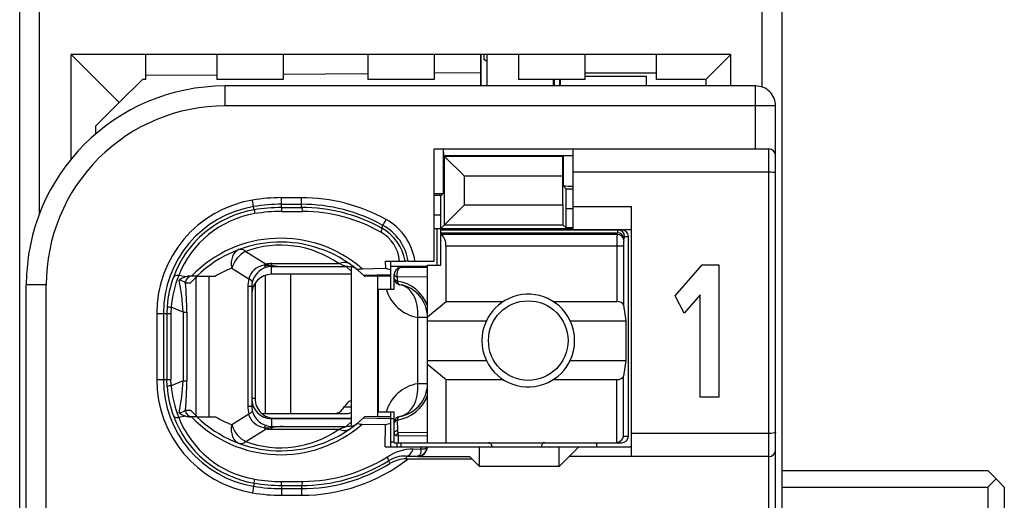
# Model space of a CAD drawing. Extents: x 0 to 183, y 0 to 174.
# Tile 6 of 31: x 1 to 15, y 45 to 52. Entities that reach past the tile are written whole.
import ezdxf

# ---------------------------------------------------------------- set-up
doc = ezdxf.new("R2010")
doc.units = 0
doc.header["$LTSCALE"] = 11.336579
doc.header["$MEASUREMENT"] = 0
doc.layers.get('0').update_dxf_attribs({"linetype": 'CONTINUOUS'})

msp = doc.modelspace()

# ---------------------------------------------------------------- linework, layer by layer
at = {"color": 7, "linetype": 'CONTINUOUS'}
for p, q in [((0.5023, 18.2086), (0.5023, 138.6073)), ((12.0023, 18.2086), (12.0023, 137.8418)), ((0.8023, 49.1359), (0.8023, 54.9815)), ((11.7023, 51.0417), (11.7023, 53.0757)), ((1.2774, 49.9545), (1.2774, 51.5337)), ((2.0023, 50.8088), (1.2774, 51.5337)), ((11.2272, 51.5337), (1.2774, 51.5337)), ((2.4022, 51.5337), (2.4022, 51.1588)), ((3.4775, 51.5337), (3.4775, 51.1588)), ((4.4772, 51.5337), (4.4772, 51.1588)), ((5.7522, 51.5337), (5.7522, 51.1588)), ((6.7524, 51.5337), (6.7524, 51.1588)), ((7.4524, 51.5337), (7.4524, 51.0589)), ((7.46, 51.0589), (7.46, 51.5337)), ((7.5024, 51.5337), (7.5024, 51.4572)), ((7.5523, 51.0589), (7.5523, 51.5337)), ((8.0274, 51.5337), (8.0274, 51.1588)), ((9.0271, 51.5337), (9.0271, 51.1588)), ((10.1024, 51.5337), (10.1024, 51.1588)), ((10.8524, 51.1588), (11.2272, 51.5337)), ((11.2272, 51.0589), (11.2272, 51.5337)), ((7.5523, 51.4283), (7.5024, 51.4572)), ((5.7522, 51.2436), (4.4772, 51.2326)), ((7.4524, 51.2587), (6.7524, 51.2526)), ((9.0271, 51.2587), (10.1024, 51.2587)), ((2.0023, 50.8088), (2.3523, 51.1588)), ((2.4022, 51.1588), (2.3523, 51.1588)), ((3.4775, 51.2243), (2.4022, 51.2146)), ((4.4772, 51.1588), (3.4775, 51.1588)), ((6.7524, 51.1588), (5.7522, 51.1588)), ((9.0271, 51.1588), (8.0274, 51.1588)), ((8.5524, 51.0589), (8.5524, 51.1588)), ((8.5624, 51.1588), (8.5624, 51.0589)), ((8.6448, 51.1588), (8.6448, 51.0589)), ((8.6523, 51.1588), (8.6523, 51.0589)), ((9.0271, 51.2085), (9.9522, 51.2085)), ((9.9522, 51.2085), (9.9522, 51.0589)), ((10.8524, 51.1588), (10.1024, 51.1588)), ((10.8524, 51.1588), (10.8524, 51.0589)), ((3.6022, 50.7585), (3.6022, 51.0589)), ((11.6023, 51.0589), (3.6022, 51.0589)), ((11.6023, 50.1088), (11.6023, 51.0589)), ((1.6523, 50.4588), (2.0023, 50.8088)), ((11.9024, 50.7585), (3.6022, 50.7585)), ((11.9024, 28.559), (11.9024, 50.7585)), ((1.6523, 50.3382), (1.6523, 50.4588)), ((6.7524, 48.4186), (6.7524, 50.1088)), ((6.7524, 50.1088), (11.8022, 50.1088)), ((6.8888, 50.1088), (6.8888, 49.4384)), ((6.8981, 50.0089), (6.8933, 50.1088)), ((8.8521, 48.894), (8.8521, 50.1088)), ((11.8022, 29.3438), (11.8022, 50.1088)), ((6.8981, 50.0089), (6.9095, 49.9972)), ((6.8981, 50.0089), (8.8521, 50.0089)), ((6.9095, 49.9972), (7.2099, 49.6967)), ((6.9095, 48.9657), (6.9095, 49.9972)), ((8.695, 49.9972), (6.9095, 49.9972)), ((8.6947, 49.6967), (8.695, 49.9972)), ((8.6989, 50.0013), (8.695, 49.9972)), ((8.6989, 50.0013), (8.6989, 49.5541)), ((11.8022, 49.7588), (8.8521, 49.7588)), ((7.2099, 49.2661), (7.2099, 49.6967)), ((8.6947, 49.6967), (7.2099, 49.6967)), ((8.6947, 49.2661), (8.6947, 49.6967)), ((8.7426, 49.51), (8.6989, 49.5541)), ((8.744, 49.2103), (8.7426, 49.51)), ((8.7426, 49.51), (8.8521, 49.51)), ((4.03, 49.2392), (4.0135, 49.3378)), ((4.4524, 49.2255), (4.4524, 49.3743)), ((4.4524, 49.3743), (4.7521, 49.3743)), ((4.7521, 49.2261), (4.7521, 49.3743)), ((6.8588, 49.4087), (6.7524, 49.4087)), ((6.8523, 49.109), (6.8536, 49.4087)), ((6.8588, 49.4087), (6.8888, 49.4384)), ((4.0383, 49.191), (4.03, 49.2392)), ((4.0383, 49.1903), (4.0473, 49.1332)), ((4.4524, 49.2744), (4.7521, 49.2744)), ((4.4524, 49.2255), (4.7521, 49.2261)), ((4.4524, 49.2248), (4.4531, 49.1669)), ((4.4531, 49.1669), (4.7728, 49.1662)), ((6.8523, 48.9085), (7.2099, 49.2661)), ((7.2099, 49.2661), (8.6947, 49.2661)), ((8.6947, 49.2661), (8.695, 48.9657)), ((8.744, 48.9168), (8.744, 49.2103)), ((8.744, 49.2103), (8.8521, 49.2103)), ((8.8521, 49.2434), (9.7272, 49.2434)), ((9.7272, 45.4689), (9.7272, 49.2434)), ((5.9813, 48.9561), (6.0299, 49.0435)), ((6.8523, 49.109), (6.7524, 49.109)), ((6.8523, 48.3587), (6.8523, 49.109)), ((5.9596, 48.9168), (5.9813, 48.9561)), ((6.7524, 48.9085), (8.8521, 48.9085)), ((6.7971, 48.3587), (6.7971, 48.9085)), ((6.8523, 48.8885), (9.5822, 48.8885)), ((6.9095, 48.9657), (8.695, 48.9657)), ((8.744, 48.9168), (8.695, 48.9657)), ((8.8521, 48.9168), (8.744, 48.9168)), ((8.8521, 48.894), (9.7272, 48.894)), ((6.8523, 48.8444), (9.5164, 48.8444)), ((6.8623, 48.8224), (6.8523, 48.8306)), ((6.8623, 48.8224), (9.5129, 48.8224)), ((9.5129, 48.8224), (9.5164, 48.8444)), ((9.6125, 48.7356), (9.6159, 48.7576)), ((9.6259, 48.7886), (9.6824, 48.7886)), ((9.6824, 45.779), (9.6824, 48.7886)), ((3.9122, 48.5633), (4.2178, 48.3725)), ((6.9322, 47.8074), (6.9322, 48.6487)), ((6.9322, 48.6487), (9.608, 48.6487)), ((9.5084, 48.6487), (9.5084, 47.8074)), ((9.608, 48.6487), (9.608, 47.7544)), ((6.0161, 48.4186), (6.0172, 48.3091)), ((6.0161, 48.4186), (6.3141, 48.4186)), ((6.1023, 47.9935), (6.1023, 48.4186)), ((6.3148, 48.4186), (6.3159, 48.4186)), ((6.362, 48.4186), (6.3162, 48.4186)), ((6.3624, 48.4186), (6.7524, 48.4186)), ((3.7, 48.3091), (3.9573, 48.1478)), ((4.0376, 48.2863), (4.009, 48.2574)), ((4.0707, 48.3118), (4.0376, 48.2863)), ((4.1072, 48.3318), (4.0707, 48.3118)), ((4.1461, 48.3463), (4.1072, 48.3318)), ((4.1871, 48.3566), (4.1461, 48.3463)), ((4.1871, 48.3566), (4.2933, 48.3518)), ((4.2933, 48.3518), (4.3022, 48.3552)), ((4.2933, 48.3518), (4.2933, 48.3359)), ((4.3074, 48.3497), (4.2933, 48.3518)), ((4.3022, 48.3359), (4.2933, 48.3359)), ((4.3022, 48.3552), (4.3022, 48.3793)), ((4.3022, 48.3793), (5.3144, 48.3793)), ((4.3022, 48.2188), (4.3022, 48.3359)), ((4.3022, 48.3359), (4.472, 48.3352)), ((4.3074, 48.3497), (4.3026, 48.3366)), ((4.472, 48.3352), (5.4277, 48.3352)), ((5.5021, 48.2663), (5.4277, 48.3352)), ((5.5021, 48.3332), (5.5021, 45.9271)), ((5.601, 48.2822), (5.6858, 48.2071)), ((5.6692, 48.3015), (6.0172, 48.3091)), ((6.0172, 48.3091), (6.1023, 48.2843)), ((6.1016, 48.3435), (6.6525, 48.3435)), ((6.2066, 48.3435), (6.2066, 48.3077)), ((6.6525, 48.3187), (6.2521, 48.3187)), ((6.6525, 45.6784), (6.6525, 48.3587)), ((6.6525, 48.3587), (6.8523, 48.3587)), ((10.3857, 47.8922), (10.7953, 48.3618)), ((10.7953, 48.3618), (11.0443, 48.3618)), ((11.0443, 48.3618), (11.0443, 46.3629)), ((3.0065, 48.1788), (2.9004, 48.1995)), ((3.176, 48.1912), (3.083, 48.1912)), ((3.1639, 46.0808), (3.1639, 48.1788)), ((3.1764, 48.1912), (3.454, 48.1912)), ((3.3583, 46.0684), (3.3583, 48.1912)), ((3.9684, 48.1864), (3.9573, 48.1478)), ((3.9859, 48.2236), (3.9684, 48.1864)), ((4.009, 48.2574), (3.9859, 48.2236)), ((4.2057, 48.2029), (4.2057, 46.1187)), ((5.5021, 48.2188), (4.3022, 48.2188)), ((4.5875, 48.2188), (4.5875, 46.1187)), ((5.6858, 48.2071), (6.1023, 48.216)), ((5.6858, 48.2071), (5.7023, 48.1912)), ((5.7026, 48.1906), (5.7068, 48.1871)), ((5.9021, 48.1912), (5.7068, 48.1871)), ((5.9021, 46.0684), (5.9021, 48.1912)), ((6.1023, 48.1912), (5.9021, 48.1912)), ((6.1522, 47.9935), (6.1522, 48.2188)), ((6.197, 48.1747), (6.1963, 48.1168)), ((6.6525, 48.1802), (6.197, 48.1747)), ((0.6022, 31.2586), (0.6022, 48.0589)), ((0.9022, 48.0589), (0.6022, 48.0589)), ((0.9022, 41.3672), (0.9022, 48.0589)), ((3.0027, 48.0913), (3.0809, 48.0913)), ((3.9436, 48.0328), (3.9436, 46.2269)), ((4.0021, 48.0328), (3.9436, 48.0328)), ((4.0021, 48.0328), (4.0021, 46.2269)), ((4.0521, 48.0837), (4.0521, 46.344)), ((5.9124, 46.1435), (5.9124, 47.9935)), ((5.9124, 47.9935), (6.1522, 47.9935)), ((10.5263, 47.6318), (10.3857, 47.8922)), ((10.7631, 47.9067), (10.5263, 47.6318)), ((10.7631, 46.3629), (10.7631, 47.9067)), ((2.7271, 47.7351), (2.7233, 47.6283)), ((2.785, 47.7213), (2.7819, 47.6283)), ((2.9679, 47.6497), (2.785, 47.7213)), ((6.6525, 47.5766), (6.9322, 47.8074)), ((6.9322, 47.8074), (7.7941, 47.8074)), ((8.5504, 47.8074), (9.5084, 47.8074)), ((9.608, 47.7544), (9.6438, 47.5188)), ((2.569, 47.6283), (2.569, 46.6313)), ((2.569, 47.6283), (2.7819, 47.6283)), ((2.6692, 47.6283), (2.6692, 46.6313)), ((2.7233, 47.6283), (2.7233, 46.6313)), ((2.7819, 47.6283), (2.7819, 46.6313)), ((2.9679, 47.6497), (2.9679, 46.6099)), ((2.9679, 47.6497), (3.0234, 47.6497)), ((3.0234, 47.6497), (3.0234, 46.6099)), ((6.5057, 46.5686), (6.5057, 47.5684)), ((6.6525, 47.5684), (6.5057, 47.5684)), ((6.6525, 47.5188), (7.5403, 47.5188)), ((8.8043, 47.5188), (9.6438, 47.5188)), ((9.6438, 47.5188), (9.6438, 46.9186)), ((6.6525, 46.9186), (7.5403, 46.9186)), ((6.6525, 46.8607), (6.9322, 46.6299)), ((8.8043, 46.9186), (9.6438, 46.9186)), ((9.6438, 46.9186), (9.608, 46.683)), ((2.569, 46.6313), (2.7819, 46.6313)), ((2.7271, 46.5245), (2.7233, 46.6313)), ((2.785, 46.5383), (2.7819, 46.6313)), ((6.9322, 45.6784), (6.9322, 46.6299)), ((6.9322, 46.6299), (7.7941, 46.6299)), ((8.5504, 46.6299), (9.5084, 46.6299)), ((9.5084, 45.6784), (9.5084, 46.6299)), ((9.608, 45.779), (9.608, 46.683)), ((2.9679, 46.6099), (2.785, 46.5383)), ((2.9679, 46.6099), (3.0234, 46.6099)), ((6.6525, 46.5686), (6.5057, 46.5686)), ((4.0521, 46.344), (4.0021, 46.344)), ((11.0443, 46.3629), (10.7631, 46.3629)), ((4.0021, 46.2269), (3.9436, 46.2269)), ((5.3964, 46.2186), (5.5021, 46.2186)), ((3.0065, 46.0808), (2.9004, 46.0608)), ((3.0027, 46.169), (3.0809, 46.169)), ((3.176, 46.0684), (3.083, 46.0684)), ((3.1764, 46.0684), (3.454, 46.0684)), ((3.7, 45.9512), (3.9573, 46.1118)), ((3.9684, 46.0732), (3.9573, 46.1118)), ((3.9859, 46.036), (3.9684, 46.0732)), ((4.009, 46.0029), (3.9859, 46.036)), ((4.1537, 46.1187), (5.448, 46.1187)), ((4.3022, 46.0415), (4.3022, 45.9237)), ((5.5021, 46.0415), (4.3022, 46.0415)), ((4.3522, 46.0436), (5.5021, 46.0436)), ((5.601, 45.9774), (5.6858, 46.0532)), ((5.6858, 46.0532), (5.7023, 46.0684)), ((5.6858, 46.0532), (6.1023, 46.0443)), ((5.7026, 46.0691), (5.7068, 46.0732)), ((5.9021, 46.0684), (5.7068, 46.0732)), ((6.1023, 46.0684), (5.9021, 46.0684)), ((5.9124, 46.1435), (6.1522, 46.1435)), ((6.1023, 45.6185), (6.1023, 46.1435)), ((6.1023, 46.0436), (6.1522, 46.0436)), ((6.1522, 45.6784), (6.1522, 46.1435)), ((3.9122, 45.6963), (4.2178, 45.8878)), ((4.0376, 45.9733), (4.009, 46.0029)), ((4.0707, 45.9485), (4.0376, 45.9733)), ((4.1072, 45.9278), (4.0707, 45.9485)), ((4.1461, 45.9133), (4.1072, 45.9278)), ((4.1871, 45.9037), (4.1461, 45.9133)), ((4.1871, 45.9037), (4.2933, 45.9078)), ((4.2933, 45.9078), (4.2933, 45.9237)), ((4.3022, 45.9237), (4.2933, 45.9237)), ((4.3074, 45.9099), (4.2933, 45.9078)), ((4.2933, 45.9078), (4.3022, 45.9051)), ((4.3022, 45.9237), (4.472, 45.9251)), ((4.3022, 45.9051), (4.3022, 45.8803)), ((4.3074, 45.9099), (4.3026, 45.923)), ((4.472, 45.9251), (5.4277, 45.9251)), ((5.5021, 45.994), (5.4277, 45.9251)), ((5.6692, 45.9588), (6.0172, 45.9506)), ((6.0141, 45.6185), (6.0172, 45.9506)), ((6.0172, 45.9506), (6.1023, 45.9754)), ((6.1963, 46.0201), (6.1987, 45.87)), ((4.3022, 45.8803), (5.3144, 45.8803)), ((6.1522, 45.8244), (6.1536, 45.8327)), ((6.1536, 45.8327), (6.157, 45.8403)), ((6.157, 45.8403), (6.1626, 45.8479)), ((6.1626, 45.8479), (6.1698, 45.8548)), ((6.1698, 45.8548), (6.1829, 45.8637)), ((6.1784, 45.7879), (6.2142, 45.7762)), ((6.1829, 45.8637), (6.1987, 45.87)), ((6.6525, 45.83), (6.2077, 45.8252)), ((6.6525, 45.7804), (6.2142, 45.7762)), ((6.2156, 45.6784), (6.2142, 45.7762)), ((9.608, 45.779), (9.6824, 45.779)), ((11.8022, 45.8189), (9.7272, 45.8189)), ((6.0141, 45.6185), (9.7272, 45.6185)), ((6.1023, 45.6936), (6.1522, 45.6936)), ((6.1526, 45.6784), (9.5822, 45.6784)), ((6.1974, 45.6185), (6.1974, 45.6784)), ((6.2521, 45.6784), (6.2521, 45.6185)), ((6.5532, 45.5847), (6.5539, 45.6185)), ((6.6104, 45.5875), (6.6238, 45.5916)), ((6.6238, 45.5916), (6.6345, 45.5978)), ((6.6345, 45.5978), (6.6418, 45.6047)), ((6.6418, 45.6047), (6.6459, 45.6185)), ((7.4372, 45.3187), (7.4372, 45.6185)), ((7.6222, 45.6288), (7.6222, 45.6185)), ((8.3722, 45.6288), (8.3722, 45.6185)), ((8.6372, 45.3187), (8.6372, 45.6185)), ((8.9373, 45.6185), (8.7874, 45.4689)), ((9.2022, 45.6784), (9.2022, 45.6185)), ((6.3327, 45.4772), (6.3327, 45.4338)), ((6.3327, 45.4772), (6.5022, 45.4751)), ((6.4382, 45.5833), (6.5532, 45.5847)), ((6.5112, 45.4765), (6.5022, 45.4751)), ((6.5022, 45.4751), (6.5022, 45.4689)), ((6.5022, 45.4689), (7.2874, 45.4689)), ((6.5267, 45.4834), (6.5112, 45.4765)), ((6.5384, 45.4972), (6.5267, 45.4834)), ((6.547, 45.5165), (6.5384, 45.4972)), ((6.5522, 45.5406), (6.547, 45.5165)), ((6.5536, 45.5619), (6.5522, 45.5406)), ((6.5532, 45.5847), (6.5536, 45.5619)), ((6.5532, 45.5847), (6.5939, 45.5847)), ((6.5939, 45.5847), (6.6104, 45.5875)), ((7.3222, 45.4338), (7.2874, 45.4689)), ((8.6372, 45.3187), (8.7874, 45.4689)), ((11.8022, 45.4689), (8.7874, 45.4689)), ((6.063, 45.4041), (6.0868, 45.3656)), ((6.3327, 45.4338), (7.3222, 45.4338)), ((7.3222, 45.4338), (7.4372, 45.3187)), ((8.6372, 45.3187), (7.4372, 45.3187)), ((12.0023, 45.2588), (15.1022, 45.2588)), ((15.2273, 45.1334), (15.1022, 45.2588)), ((4.03, 45.0211), (4.0135, 44.9225)), ((4.0383, 45.0693), (4.03, 45.0211)), ((4.0383, 45.0693), (4.0473, 45.1272)), ((4.4524, 45.0349), (4.4531, 45.0927)), ((4.4524, 45.0342), (4.4524, 44.8853)), ((4.4524, 45.0342), (4.7521, 45.0342)), ((4.4531, 45.0927), (4.7728, 45.0941)), ((4.7521, 45.0342), (4.7521, 44.8853)), ((12.0023, 45.0086), (15.1022, 45.0086)), ((15.1022, 45.0086), (15.2273, 45.1334)), ((15.1022, 45.0086), (15.1022, 44.4085)), ((15.3523, 45.0086), (15.2273, 45.1334)), ((15.3523, 45.0086), (15.3523, 44.4085)), ((4.4524, 44.9852), (4.7521, 44.9852)), ((4.4524, 44.8853), (4.7521, 44.8853))]:
    msp.add_line(p, q, dxfattribs=at)
for centre, radius, start, end in [((3.6025, 48.0586), 3.0003, 90.00667, 179.9933), ((11.6023, 50.7588), 0.3001, 359.95047, 89.98941), ((3.602, 48.0588), 2.6997, 89.99617, 179.99706), ((4.3027, 47.6283), 1.7337, 99.60191, 180.00145), ((4.454, 46.6994), 2.6749, 90.03264, 99.47747), ((4.7529, 46.7433), 2.6309, 60.96142, 90.01537), ((4.3028, 47.6286), 1.6335, 99.61053, 180.01154), ((4.3007, 47.6382), 1.5748, 99.59042, 160.00265), ((4.452, 46.7236), 2.5507, 89.98957, 99.52108), ((4.454, 46.7017), 2.5237, 90.03493, 99.47987), ((4.4507, 46.739), 2.4279, 89.94443, 99.56593), ((4.7524, 46.7431), 2.5313, 60.95639, 90.00679), ((4.7575, 46.7357), 2.4904, 61.13747, 90.12303), ((4.757, 46.7405), 2.4258, 60.57815, 89.62658), ((4.2976, 47.6544), 1.4998, 99.60945, 158.68576), ((5.6137, 48.2921), 0.859, 8.47124, 61.0171), ((5.6169, 48.2969), 0.7082, 9.898, 61.08365), ((5.615, 48.2931), 0.7575, 9.54298, 61.08054), ((4.4395, 46.8909), 1.8714, 48.91849, 135.98338), ((5.6762, 48.3659), 0.5585, 5.42011, 60.79984), ((12.4184, 48.6664), 2.91, 176.92816, 180.34842), ((10.2198, 48.6632), 0.6116, 173.20325, 181.35307), ((4.4391, 46.8922), 1.8116, 50.1067, 134.18944), ((4.4393, 47.145), 1.5131, 54.6651, 110.38495), ((6.2522, 48.2187), 0.1, 90.05364, 179.94636), ((4.3245, 47.6269), 1.6011, 159.9123, 176.12278), ((4.4869, 47.5636), 1.7092, 158.15961, 174.7066), ((0.0626, 47.5243), 2.908, 2.47062, 12.04741), ((3.083, 47.949), 0.2423, 89.99626, 108.39825), ((4.2888, 47.0293), 1.6084, 133.77871, 138.67586), ((6.1114, 47.5482), 0.5749, 19.76941, 81.50907), ((-1.9511, 47.6381), 4.9745, 0.13295, 5.22703), ((4.2925, 48.0329), 0.2903, 166.30412, 180.03116), ((6.6063, 48.1602), 0.6003, 196.11863, 260.35605), ((6.1524, 47.5686), 0.5001, 359.9751, 80.41822), ((6.1537, 47.5702), 0.4981, 40.1796, 60.37521), ((6.145, 47.5649), 0.5081, 20.23408, 40.0002), ((8.1741, 47.2187), 0.7013, 154.66616, 205.33384), ((8.1732, 47.2187), 0.6988, 334.57, 25.43), ((4.302, 46.6314), 1.733, 180.00114, 260.4177), ((4.3021, 46.6311), 1.6328, 179.99205, 260.40939), ((4.3245, 46.6328), 1.6011, 183.87718, 200.08783), ((4.4761, 46.6943), 1.6983, 185.27078, 201.90161), ((0.0626, 46.7353), 2.908, 347.95259, 357.52938), ((-1.9354, 46.6214), 4.9588, 354.76471, 359.86716), ((6.6054, 45.9778), 0.5992, 99.57838, 163.94694), ((6.1525, 46.5689), 0.5, 279.57031, 359.95955), ((4.3035, 46.3419), 0.3011, 179.85775, 269.74574), ((4.3523, 46.3437), 0.3002, 179.95385, 269.97883), ((6.1105, 46.5899), 0.5762, 278.56495, 340.15657), ((6.1454, 46.5726), 0.5077, 319.99114, 339.77458), ((4.4269, 46.2263), 0.4834, 179.93239, 193.70329), ((4.2967, 46.2272), 0.2945, 180.06696, 193.59777), ((6.1537, 46.5675), 0.4981, 299.62437, 319.82008), ((4.2998, 46.6214), 1.574, 200.00811, 260.43607), ((4.2966, 46.6047), 1.4984, 201.28302, 260.42177), ((3.0903, 46.3559), 0.2876, 253.06274, 268.54496), ((4.4391, 47.3682), 1.8707, 224.01178, 311.11605), ((4.4392, 47.3694), 1.8131, 225.85215, 309.84997), ((4.2338, 47.3889), 1.5336, 239.43661, 249.62968), ((4.3147, 46.2372), 0.3147, 194.58473, 252.6641), ((4.3451, 45.459), 0.4474, 95.50486, 106.58262), ((4.4393, 47.1145), 1.513, 249.61305, 305.3369), ((6.5024, 45.6186), 0.1435, 269.9436, 359.92962), ((4.758, 47.5193), 2.4252, 270.3509, 302.16026), ((6.4532, 44.8316), 0.7519, 91.1465, 122.53283), ((6.3223, 44.9814), 0.4959, 88.79152, 121.51952), ((4.752, 47.5185), 2.6332, 270.00232, 307.65437), ((4.7594, 47.5155), 2.4814, 269.83214, 301.69174), ((4.7523, 47.5164), 2.5312, 269.99699, 301.81778), ((4.452, 47.4871), 2.4529, 260.29053, 270.01008), ((4.4547, 47.5176), 2.4249, 260.32816, 269.96322), ((4.4522, 47.4892), 2.6039, 260.30112, 270.00545)]:
    msp.add_arc(centre, radius, start, end, dxfattribs=at)
for points in [[(11.9024, 50.0089), (11.9024, 50.064), (11.8577, 50.1088), (11.8022, 50.1088)], [(8.8521, 50.0068), (8.8012, 50.0068), (8.7498, 50.0054), (8.6989, 50.0013)], [(8.6989, 49.5534), (8.7498, 49.55), (8.8012, 49.5479), (8.8521, 49.5486)], [(6.7524, 49.4349), (6.7978, 49.4342), (6.8433, 49.4356), (6.8888, 49.4384)], [(4.7728, 49.1662), (4.7673, 49.2034), (4.76, 49.2248), (4.7521, 49.2261)], [(9.5253, 48.8885), (9.5194, 48.8747), (9.5164, 48.8596), (9.517, 48.8444)], [(9.6259, 48.7886), (9.6259, 48.8437), (9.5815, 48.8885), (9.5264, 48.8885)], [(9.6824, 48.7886), (9.6824, 48.8437), (9.6376, 48.8885), (9.5822, 48.8885)], [(6.9315, 48.6487), (6.9346, 48.7142), (6.9098, 48.7776), (6.863, 48.8231)], [(9.6125, 48.7356), (9.6101, 48.7817), (9.5663, 48.8203), (9.5129, 48.8224)], [(9.6159, 48.7576), (9.6135, 48.8045), (9.5698, 48.8424), (9.5164, 48.8444)], [(9.6249, 48.7886), (9.619, 48.7797), (9.6163, 48.7687), (9.6166, 48.7576)], [(3.8075, 48.5902), (3.7196, 48.5571), (3.6752, 48.4414), (3.7, 48.3091)], [(3.9122, 48.5633), (3.8189, 48.5213), (3.7352, 48.4207), (3.7, 48.3091)], [(3.9122, 48.5633), (3.8743, 48.5916), (3.8378, 48.6012), (3.8075, 48.5902)], [(3.7, 48.3091), (3.6146, 48.2774), (3.5322, 48.2374), (3.454, 48.1912)], [(4.2209, 48.3235), (4.1172, 48.2911), (4.0376, 48.2071), (4.0101, 48.1017)], [(4.2178, 48.3725), (4.2075, 48.3676), (4.1971, 48.3621), (4.1871, 48.3566)], [(4.1878, 48.3566), (4.194, 48.3414), (4.2057, 48.3297), (4.2205, 48.3229)], [(4.2174, 48.3725), (4.2453, 48.3642), (4.2736, 48.3587), (4.3022, 48.3552)], [(4.3022, 48.3793), (4.274, 48.3793), (4.2457, 48.3773), (4.2178, 48.3725)], [(4.2933, 48.3359), (4.2685, 48.3352), (4.2443, 48.3311), (4.2209, 48.3235)], [(4.3022, 48.3552), (4.3584, 48.3442), (4.4152, 48.3373), (4.472, 48.3352)], [(4.3074, 48.3497), (4.3622, 48.3422), (4.4169, 48.3366), (4.472, 48.3352)], [(5.4877, 48.3697), (5.4425, 48.4021), (5.3798, 48.4055), (5.3144, 48.3793)], [(5.4277, 48.3352), (5.3905, 48.3511), (5.3526, 48.3656), (5.3144, 48.3793)], [(5.5021, 48.3263), (5.478, 48.3325), (5.4529, 48.3352), (5.4277, 48.3352)], [(5.5803, 48.2994), (5.558, 48.318), (5.5307, 48.3291), (5.5021, 48.3332)], [(2.9004, 48.1995), (2.857, 48.2023), (2.8281, 48.194), (2.8208, 48.1768)], [(3.0031, 48.092), (2.9741, 48.1113), (2.9414, 48.1251), (2.9066, 48.1306)], [(3.0065, 48.1788), (2.9714, 48.1678), (2.9376, 48.152), (2.9069, 48.1313)], [(3.1013, 48.1912), (3.0468, 48.1912), (3.0027, 48.1465), (3.0027, 48.0913)], [(3.9573, 48.1478), (3.9481, 48.1106), (3.9436, 48.0714), (3.9436, 48.0328)], [(4.0104, 48.1017), (4.0121, 48.1141), (3.9932, 48.1306), (3.9573, 48.1478)], [(4.3022, 48.2188), (4.1362, 48.2181), (4.0021, 48.0837), (4.0025, 47.9177)], [(6.1522, 48.2188), (6.1522, 48.2009), (6.1691, 48.1844), (6.197, 48.1747)], [(6.1522, 48.1602), (6.1522, 48.143), (6.1688, 48.1265), (6.1963, 48.1168)], [(6.1522, 48.1602), (6.1522, 48.1368), (6.1605, 48.1141), (6.176, 48.0955)], [(6.1963, 48.1168), (6.2015, 48.0858), (6.2163, 48.0651), (6.2356, 48.0617)], [(6.176, 48.0955), (6.1836, 48.0865), (6.1925, 48.0789), (6.2029, 48.0734)], [(6.2029, 48.0734), (6.2129, 48.0679), (6.2239, 48.0638), (6.2356, 48.0617)], [(6.5057, 47.5684), (6.527, 47.8206), (6.4109, 48.0321), (6.2356, 48.0617)], [(2.7268, 47.7344), (2.7454, 47.7268), (2.765, 47.7234), (2.785, 47.722)], [(9.608, 47.7544), (9.6035, 47.7847), (9.5605, 47.8074), (9.5084, 47.8074)], [(9.5084, 46.6299), (9.5605, 46.6299), (9.6035, 46.6527), (9.608, 46.683)], [(2.785, 46.5376), (2.765, 46.5369), (2.7454, 46.5328), (2.7268, 46.5259)], [(6.2356, 46.0759), (6.4109, 46.1056), (6.527, 46.3171), (6.5057, 46.5686)], [(5.2565, 46.1187), (5.3099, 46.1207), (5.3605, 46.1566), (5.3964, 46.2186)], [(5.5025, 46.313), (5.4615, 46.3006), (5.4239, 46.2668), (5.3964, 46.2186)], [(2.8208, 46.0829), (2.8281, 46.0656), (2.857, 46.0581), (2.9004, 46.0608)], [(2.9066, 46.129), (2.9414, 46.1352), (2.9741, 46.1483), (3.0031, 46.1683)], [(2.9069, 46.1283), (2.9376, 46.1083), (2.9714, 46.0918), (3.0065, 46.0808)], [(3.0027, 46.169), (3.0027, 46.1132), (3.0468, 46.0684), (3.1013, 46.0684)], [(3.0809, 46.169), (3.1112, 46.1345), (3.1429, 46.1008), (3.176, 46.0691)], [(3.9573, 46.1118), (3.9932, 46.129), (4.0121, 46.1455), (4.0104, 46.158)], [(5.448, 46.1187), (5.4663, 46.1194), (5.4845, 46.1242), (5.5018, 46.1325)], [(6.2356, 46.0759), (6.1874, 46.0677), (6.1522, 46.0257), (6.1522, 45.9774)], [(6.2356, 46.0759), (6.2163, 46.0725), (6.2015, 46.0511), (6.1963, 46.0201)], [(3.7, 45.9512), (3.6752, 45.8183), (3.7196, 45.7025), (3.8075, 45.6701)], [(3.7, 45.9512), (3.7352, 45.8389), (3.8189, 45.7383), (3.9122, 45.6963)], [(4.1871, 45.9037), (4.1971, 45.8975), (4.2075, 45.892), (4.2178, 45.8878)], [(4.2205, 45.9368), (4.2057, 45.9306), (4.194, 45.9182), (4.1878, 45.903)], [(4.2178, 45.8878), (4.2457, 45.883), (4.274, 45.8803), (4.3022, 45.8803)], [(4.2209, 45.9368), (4.2443, 45.9292), (4.2685, 45.9244), (4.2933, 45.9237)], [(4.472, 45.9251), (4.4152, 45.9223), (4.3584, 45.9161), (4.3022, 45.9051)], [(4.472, 45.9251), (4.4169, 45.923), (4.3622, 45.9182), (4.3074, 45.9099)], [(5.3144, 45.8803), (5.3526, 45.894), (5.3905, 45.9092), (5.4277, 45.9251)], [(5.3144, 45.8803), (5.3798, 45.8548), (5.4425, 45.8582), (5.4877, 45.8899)], [(5.4277, 45.9251), (5.4529, 45.9251), (5.478, 45.9278), (5.5021, 45.934)], [(5.5021, 45.9271), (5.5307, 45.9306), (5.558, 45.9423), (5.5803, 45.9602)], [(6.1963, 46.0201), (6.1688, 46.0105), (6.1522, 45.9947), (6.1522, 45.9774)], [(6.1522, 45.8244), (6.1515, 45.8072), (6.1622, 45.7928), (6.1784, 45.7879)], [(6.2077, 45.8252), (6.1956, 45.8148), (6.1856, 45.8024), (6.1784, 45.7879)], [(6.1987, 45.87), (6.1977, 45.8548), (6.2008, 45.8389), (6.2077, 45.8252)], [(6.2077, 45.8252), (6.2084, 45.8086), (6.2105, 45.7921), (6.2142, 45.7762)], [(9.5084, 45.6791), (9.5611, 45.6846), (9.6028, 45.726), (9.6083, 45.779)], [(9.5822, 45.6784), (9.6376, 45.6784), (9.6824, 45.7232), (9.6824, 45.779)], [(3.8075, 45.6701), (3.8378, 45.6584), (3.8743, 45.6681), (3.9122, 45.6963)], [(7.6222, 45.6288), (7.6222, 45.6563), (7.5998, 45.6784), (7.5723, 45.6784)], [(8.4222, 45.6784), (8.3946, 45.6784), (8.3722, 45.6563), (8.3722, 45.6288)], [(6.3327, 45.4772), (6.3765, 45.4786), (6.4168, 45.5186), (6.4382, 45.5833)], [(11.8022, 45.4689), (11.8577, 45.4689), (11.9024, 45.5137), (11.9024, 45.5688)], [(6.3327, 45.4338), (6.2459, 45.4338), (6.1608, 45.4104), (6.0868, 45.3656)], [(4.03, 45.0211), (4.1696, 44.9976), (4.3108, 44.9852), (4.4524, 44.9852)], [(4.7521, 45.0342), (4.76, 45.0349), (4.7673, 45.0562), (4.7728, 45.0941)]]:
    msp.add_open_spline(points, degree=3, dxfattribs=at)
for points, knots in [([(11.9024, 49.7457), (11.9021, 49.7463), (11.9007, 49.7477), (11.9007, 49.7477), (11.9007, 49.7477), (11.8979, 49.7491), (11.8979, 49.7491), (11.8979, 49.7491), (11.8887, 49.7519), (11.8887, 49.7519), (11.8887, 49.7519), (11.8649, 49.756), (11.8649, 49.756), (11.8649, 49.756), (11.8349, 49.7581), (11.8349, 49.7581), (11.8349, 49.7581), (11.8022, 49.7588), (11.8022, 49.7588)], [0, 0, 0, 0, 1, 1, 1, 2, 2, 2, 3, 3, 3, 4, 4, 4, 5, 5, 5, 6, 6, 6, 6]), ([(5.9596, 48.9168), (5.9607, 48.9154), (5.9624, 48.9106), (5.9624, 48.9106), (5.9624, 48.9106), (5.9624, 48.9037), (5.9624, 48.9037), (5.9624, 48.9037), (5.959, 48.8851), (5.959, 48.8851), (5.959, 48.8851), (5.9486, 48.8534), (5.9486, 48.8534)], [0, 0, 0, 0, 1, 1, 1, 2, 2, 2, 3, 3, 3, 4, 4, 4, 4]), ([(5.601, 48.2822), (5.601, 48.2822), (5.5982, 48.2856), (5.5982, 48.2856), (5.5979, 48.2877), (5.5982, 48.2891), (5.5982, 48.2891), (5.599, 48.2898), (5.601, 48.2918), (5.601, 48.2918), (5.601, 48.2918), (5.6062, 48.2946), (5.6062, 48.2946), (5.6062, 48.2946), (5.6217, 48.2981), (5.6217, 48.2981), (5.6217, 48.2981), (5.6361, 48.2994), (5.6361, 48.2994), (5.6361, 48.2994), (5.6692, 48.3015), (5.6692, 48.3015)], [0, 0, 0, 0, 1, 1, 1, 2, 2, 2, 3, 3, 3, 4, 4, 4, 5, 5, 5, 6, 6, 6, 7, 7, 7, 7]), ([(6.2521, 48.3187), (6.2184, 48.3187), (6.1908, 48.2739), (6.1908, 48.2188), (6.1908, 48.2037), (6.1929, 48.1885), (6.197, 48.1747)], [0, 0, 0, 0, 1, 1, 1, 2, 2, 2, 2]), ([(8.8043, 47.5188), (8.6386, 47.8674), (8.2214, 48.0162), (7.8724, 47.8509), (7.7266, 47.7813), (7.6095, 47.6641), (7.5403, 47.5188)], [0, 0, 0, 0, 1, 1, 1, 2, 2, 2, 2]), ([(8.7722, 47.219), (8.7722, 47.5498), (8.5035, 47.8185), (8.1724, 47.8185), (7.841, 47.8185), (7.5723, 47.5498), (7.5723, 47.219), (7.5723, 46.8876), (7.841, 46.6189), (8.1724, 46.6189), (8.5035, 46.6189), (8.7722, 46.8876), (8.7722, 47.219), (8.7722, 47.219), (8.7722, 47.219), (8.7722, 47.219)], [0, 0, 0, 0, 1, 1, 1, 2, 2, 2, 3, 3, 3, 4, 4, 4, 5, 5, 5, 5]), ([(7.5403, 46.9186), (7.706, 46.57), (8.1231, 46.4212), (8.4722, 46.5865), (8.6179, 46.6561), (8.735, 46.7732), (8.8043, 46.9186)], [0, 0, 0, 0, 1, 1, 1, 2, 2, 2, 2]), ([(5.601, 45.9774), (5.601, 45.9774), (5.5982, 45.974), (5.5982, 45.974), (5.5979, 45.9726), (5.5982, 45.9705), (5.5982, 45.9705), (5.599, 45.9699), (5.601, 45.9678), (5.601, 45.9678), (5.601, 45.9678), (5.6062, 45.9657), (5.6062, 45.9657), (5.6062, 45.9657), (5.6217, 45.9623), (5.6217, 45.9623), (5.6217, 45.9623), (5.6361, 45.9602), (5.6361, 45.9602), (5.6361, 45.9602), (5.6692, 45.9588), (5.6692, 45.9588)], [0, 0, 0, 0, 1, 1, 1, 2, 2, 2, 3, 3, 3, 4, 4, 4, 5, 5, 5, 6, 6, 6, 7, 7, 7, 7]), ([(11.9024, 45.832), (11.9021, 45.8314), (11.9007, 45.8293), (11.9007, 45.8293), (11.9007, 45.8293), (11.8979, 45.8279), (11.8979, 45.8279), (11.8979, 45.8279), (11.8887, 45.8252), (11.8887, 45.8252), (11.8887, 45.8252), (11.8649, 45.8217), (11.8649, 45.8217), (11.8649, 45.8217), (11.8349, 45.8196), (11.8349, 45.8196), (11.8349, 45.8196), (11.8022, 45.8189), (11.8022, 45.8189)], [0, 0, 0, 0, 1, 1, 1, 2, 2, 2, 3, 3, 3, 4, 4, 4, 5, 5, 5, 6, 6, 6, 6]), ([(6.5022, 45.4689), (6.5836, 45.4689), (6.6497, 45.5351), (6.6497, 45.6164), (6.6497, 45.6171), (6.6497, 45.6178), (6.6497, 45.6185)], [0, 0, 0, 0, 1, 1, 1, 2, 2, 2, 2]), ([(6.063, 45.4041), (6.064, 45.4055), (6.0654, 45.4097), (6.0654, 45.4097), (6.0654, 45.4097), (6.0651, 45.4166), (6.0651, 45.4166), (6.0651, 45.4166), (6.0606, 45.4352), (6.0606, 45.4352), (6.0606, 45.4352), (6.0489, 45.4662), (6.0489, 45.4662)], [0, 0, 0, 0, 1, 1, 1, 2, 2, 2, 3, 3, 3, 4, 4, 4, 4])]:
    msp.add_open_spline(points, degree=3, knots=knots, dxfattribs=at)

doc.saveas('drawing.dxf')
